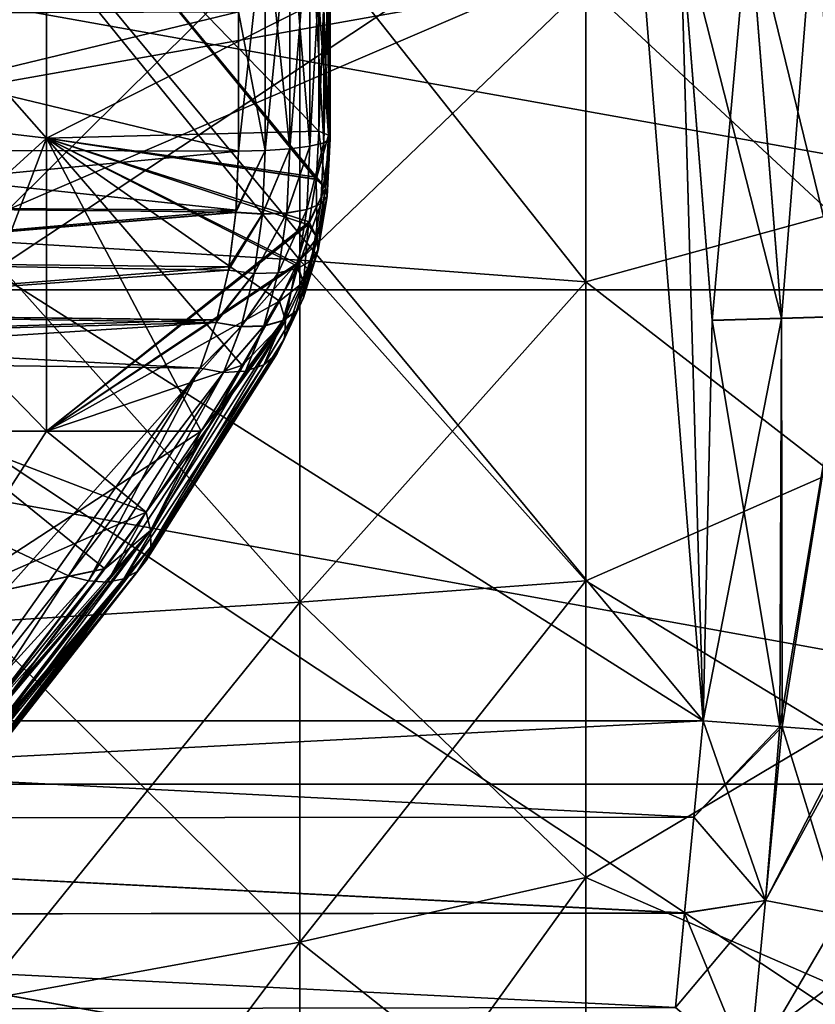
# Model space of a CAD drawing. Header units: metres. Extents: x 59 to 135, y -85 to 87.
# Tile 134 of 210: x 112.16 to 116.55, y -3.17 to 2.27. Entities that reach past the tile are written whole.
import ezdxf

# ---------------------------------------------------------------- set-up
doc = ezdxf.new("R2010")
doc.units = ezdxf.units.M
doc.layers.add('solid_21_404_502_XXX', color=7, linetype='CONTINUOUS')

msp = doc.modelspace()

# ---------------------------------------------------------------- linework, layer by layer
at = {"layer": 'solid_21_404_502_XXX'}
for points in [[(115.932388, -1.6, 6.881767), (105.518089, 5, 6.518092), (105.518089, -1.6, 6.518092)], [(110.460632, 5, 6.69069), (105.518089, 5, 6.518092), (115.932388, -1.6, 6.881767)], [(115.403168, 5, -6.863286), (105.518089, -1.6, -6.518092), (110.460632, 5, -6.69069)], [(115.806053, 2.822226, -6.877356), (105.518089, -1.6, -6.518092), (115.403168, 5, -6.863286)], [(115.403168, 5, 6.863286), (110.460632, 5, 6.69069), (115.932388, -1.6, 6.881767)], [(115.805763, 2.824422, 6.877346), (115.403168, 5, 6.863286), (115.932388, -1.6, 6.881767)], [(117.202621, 4.33, 4.479197), (117.202621, -3.569052, 4.479197), (105.297379, -3.569052, 4.583092)], [(117.202621, 4.33, 4.479197), (105.297379, -3.569052, 4.583092), (105.297379, 4.33, 4.583092)], [(117.202621, -3.569052, -4.479197), (117.202621, 4.33, -4.479197), (105.297379, 4.33, -4.583092)], [(105.297379, -3.569052, -4.583092), (117.202621, -3.569052, -4.479197), (105.297379, 4.33, -4.583092)], [(110.528244, 3.63503, 15.337398), (112.304695, 1.618453, 13.533823), (112.304695, 3.214006, 13.245902)], [(110.528244, 1.829888, 15.655693), (112.304695, 1.618453, 13.533823), (110.528244, 3.63503, 15.337398)], [(112.304695, 1.618444, -13.533824), (110.528244, 1.829888, -15.655693), (110.528244, 3.63503, -15.337398)], [(112.304695, 3.213988, -13.245907), (112.304695, 1.618444, -13.533824), (110.528244, 3.63503, -15.337398)], [(105.599998, 0.781387, 22.986723), (114.429604, 3.501927, 22.731838), (105.599998, 3.501927, 22.731838)], [(105.599998, 0.781387, 22.986723), (116.406403, 3.501927, 22.731838), (114.429604, 3.501927, 22.731838)], [(105.599998, 0.781387, 22.986723), (120.920715, 3.501927, 22.731838), (116.406403, 3.501927, 22.731838)], [(105.599998, 0.781387, 22.986723), (120.807877, 0.78207, 22.9867), (120.920715, 3.501927, 22.731838)], [(105.599998, 3.501927, -22.731838), (114.429604, 3.501927, -22.731838), (120.807846, 0.781368, -22.986723)], [(105.599998, 0.781387, -22.986723), (105.599998, 3.501927, -22.731838), (120.807846, 0.781368, -22.986723)], [(114.429604, 3.501927, -22.731838), (116.406403, 3.501927, -22.731838), (120.807846, 0.781368, -22.986723)], [(116.406403, 3.501927, -22.731838), (120.920715, 3.501927, -22.731838), (120.807846, 0.781368, -22.986723)], [(113.810066, 2.378445, 11.049121), (112.304695, 3.214006, 13.245902), (112.304695, 1.618453, 13.533823)], [(113.79554, 1.391702, -11.242114), (112.304695, 1.618444, -13.533824), (112.304695, 3.213988, -13.245907)], [(113.796852, 1.403766, -11.238278), (113.79554, 1.391702, -11.242114), (112.304695, 3.213988, -13.245907)], [(113.810066, 1.657292, -11.180047), (113.796852, 1.403766, -11.238278), (112.304695, 3.213988, -13.245907)], [(113.810066, 2.378445, -11.049121), (113.810066, 1.657292, -11.180047), (112.304695, 3.213988, -13.245907)], [(111.920319, 3.148198, 17.854319), (113.704964, 2.82178, 16.003113), (113.704964, 0.944853, 16.222494)], [(111.920319, 1.054151, 18.099077), (111.920319, 3.148198, 17.854319), (113.704964, 0.944853, 16.222494)], [(111.920319, 3.148198, -17.854319), (111.920319, 1.054151, -18.099077), (113.704964, 2.82178, -16.003113)], [(113.863258, 1.636793, -11.041759), (113.810066, 2.378445, -11.049121), (113.810066, 3.089595, -10.871728)], [(113.863258, 3.05138, -10.737254), (113.863258, 1.636793, -11.041759), (113.810066, 3.089595, -10.871728)], [(113.863258, 3.051379, 10.737254), (113.810066, 2.378445, 11.049121), (113.810066, 1.657292, 11.180047)], [(113.863258, 3.051379, 10.737254), (113.810066, 1.657292, 11.180047), (113.863258, 1.636793, 11.041759)], [(113.863258, 3.05138, -10.737254), (113.872704, 1.614882, -10.893949), (113.863258, 1.636793, -11.041759)], [(113.872704, 3.010532, -10.59352), (113.872704, 1.614882, -10.893949), (113.863258, 3.05138, -10.737254)], [(113.872704, 3.010531, 10.59352), (113.863258, 3.051379, 10.737254), (113.863258, 1.636793, 11.041759)], [(113.872704, 3.010532, -10.59352), (113.837486, 1.593544, -10.749999), (113.872704, 1.614882, -10.893949)], [(113.837486, 2.970752, -10.45354), (113.837486, 1.593544, -10.749999), (113.872704, 3.010532, -10.59352)], [(113.837486, 2.970751, 10.45354), (113.872704, 3.010531, 10.59352), (113.872704, 1.614882, 10.893949)], [(113.872704, 3.010531, 10.59352), (113.863258, 1.636793, 11.041759), (113.872704, 1.614882, 10.893949)], [(113.837486, 2.970752, -10.45354), (113.760757, 1.574691, -10.622817), (113.837486, 1.593544, -10.749999)], [(113.760757, 2.935606, -10.329865), (113.760757, 1.574691, -10.622817), (113.837486, 2.970752, -10.45354)], [(113.760757, 2.935604, 10.329865), (113.837486, 2.970751, 10.45354), (113.837486, 1.593543, 10.749999)], [(113.837486, 2.970751, 10.45354), (113.872704, 1.614882, 10.893949), (113.837486, 1.593543, 10.749999)], [(116.879875, 2.968146, 7.241821), (116.547577, 2.923283, 7.050857), (117.066223, 0.645598, 7.248329)], [(116.731178, 0.633548, -7.057268), (116.547874, 2.921009, -7.050868), (116.88018, 2.965837, -7.241832)], [(113.513412, 2.891122, -10.173338), (113.365875, 2.317064, -10.299167), (113.365875, 1.547958, -10.442483)], [(113.513412, 2.891122, -10.173338), (113.365875, 1.547958, -10.442483), (113.513412, 1.550829, -10.46185)], [(113.513412, 2.891122, 10.173338), (113.513412, 1.550829, 10.46185), (113.365875, 2.317064, 10.299167)], [(113.649406, 2.908244, -10.233587), (113.513412, 1.550829, -10.46185), (113.649406, 1.560014, -10.523808)], [(113.513412, 2.891122, -10.173338), (113.513412, 1.550829, -10.46185), (113.649406, 2.908244, -10.233587)], [(113.649406, 2.908243, 10.233587), (113.649406, 1.560014, 10.523808), (113.513412, 2.891122, 10.173338)], [(113.513412, 2.891122, 10.173338), (113.649406, 1.560014, 10.523808), (113.513412, 1.550829, 10.46185)], [(113.760757, 2.935606, -10.329865), (113.649406, 1.560014, -10.523808), (113.760757, 1.574691, -10.622817)], [(113.649406, 2.908244, -10.233587), (113.649406, 1.560014, -10.523808), (113.760757, 2.935606, -10.329865)], [(113.649406, 2.908243, 10.233587), (113.760757, 2.935604, 10.329865), (113.760757, 1.57469, 10.622817)], [(113.649406, 2.908243, 10.233587), (113.760757, 1.57469, 10.622817), (113.649406, 1.560014, 10.523808)], [(113.760757, 2.935604, 10.329865), (113.837486, 1.593543, 10.749999), (113.760757, 1.57469, 10.622817)], [(116.547577, 2.923283, 7.050857), (116.185066, 2.874735, 6.927839), (116.73111, 0.63584, 7.057266)], [(116.365616, 0.623026, -6.934144), (116.185364, 2.872499, -6.92785), (116.547874, 2.921009, -7.050868)], [(116.731178, 0.633548, -7.057268), (116.365616, 0.623026, -6.934144), (116.547874, 2.921009, -7.050868)], [(116.547577, 2.923283, 7.050857), (116.73111, 0.63584, 7.057266), (117.066223, 0.645598, 7.248329)], [(116.185066, 2.874735, 6.927839), (115.805763, 2.824422, 6.877346), (116.365555, 0.625281, 6.934142)], [(116.185364, 2.872499, -6.92785), (115.98317, 0.611976, -6.883541), (115.806053, 2.822226, -6.877356)], [(116.365616, 0.623026, -6.934144), (115.98317, 0.611976, -6.883541), (116.185364, 2.872499, -6.92785)], [(116.185066, 2.874735, 6.927839), (116.365555, 0.625281, 6.934142), (116.73111, 0.63584, 7.057266)], [(115.806053, 2.822226, -6.877356), (115.932388, -1.6, -6.881767), (105.518089, -1.6, -6.518092)], [(111.920319, 1.054151, -18.099077), (113.704964, 0.944853, -16.222494), (113.704964, 2.82178, -16.003113)], [(113.704964, 2.82178, 16.003113), (115.285385, 2.46503, 13.97988), (115.285385, 0.825397, 14.171526)], [(113.704964, 0.944853, 16.222494), (113.704964, 2.82178, 16.003113), (115.285385, 0.825397, 14.171526)], [(113.704964, 2.82178, -16.003113), (113.704964, 0.944853, -16.222494), (115.285385, 2.46503, -13.97988)], [(115.983101, 0.61419, 6.883538), (115.805763, 2.824422, 6.877346), (115.932388, -1.6, 6.881767)], [(116.365555, 0.625281, 6.934142), (115.805763, 2.824422, 6.877346), (115.983101, 0.61419, 6.883538)], [(115.806053, 2.822226, -6.877356), (115.98317, 0.611976, -6.883541), (115.932388, -1.6, -6.881767)], [(115.285385, 2.46503, 13.97988), (116.6446, 2.611016, 11.700717), (116.6446, 1.199195, 11.928374)], [(115.285385, 2.46503, -13.97988), (116.6446, 1.199195, -11.928374), (116.6446, 2.611016, -11.700717)], [(113.704964, 0.944853, -16.222494), (115.285385, 0.825397, -14.171526), (115.285385, 2.46503, -13.97988)], [(115.285385, 0.825397, 14.171526), (115.285385, 2.46503, 13.97988), (116.6446, 1.199195, 11.928374)], [(115.285385, 2.46503, -13.97988), (115.285385, 0.825397, -14.171526), (116.6446, 1.199195, -11.928374)], [(113.810066, 1.657292, 11.180047), (113.810066, 2.378445, 11.049121), (112.304695, 1.618453, 13.533823)], [(113.863258, 1.636793, -11.041759), (113.810066, 1.657292, -11.180047), (113.810066, 2.378445, -11.049121)], [(110.217148, 1.556018, -10.49685), (113.365875, 1.547958, -10.442483), (113.365875, 2.317064, -10.299167)], [(110.217148, 2.305814, -10.358006), (110.217148, 1.556018, -10.49685), (113.365875, 2.317064, -10.299167)], [(113.365875, 2.317064, 10.299167), (113.365875, 1.547958, 10.442483), (110.217148, 2.305813, 10.358006)], [(113.365875, 1.547958, 10.442483), (110.217148, 1.556018, 10.49685), (110.217148, 2.305813, 10.358006)], [(113.513412, 1.550829, 10.46185), (113.365875, 1.547958, 10.442483), (113.365875, 2.317064, 10.299167)], [(110.528244, 0, 15.762272), (112.304695, 1.618453, 13.533823), (110.528244, 1.829888, 15.655693)], [(112.304695, 0, -13.630252), (111.687569, 0, -14.431516), (110.528244, 1.829888, -15.655693)], [(112.304695, 1.618444, -13.533824), (112.304695, 0, -13.630252), (110.528244, 1.829888, -15.655693)], [(113.796783, 1.403081, 11.238481), (113.810066, 1.657292, 11.180047), (112.304695, 1.618453, 13.533823)], [(113.863258, 1.636793, -11.041759), (113.79554, 1.391702, -11.242114), (113.796852, 1.403766, -11.238278)], [(113.863258, 1.636793, -11.041759), (113.847092, 1.343392, -11.110917), (113.79554, 1.391702, -11.242114)], [(113.847168, 1.344038, 11.110702), (113.810066, 1.657292, 11.180047), (113.796783, 1.403081, 11.238481)], [(113.863258, 1.636793, -11.041759), (113.796852, 1.403766, -11.238278), (113.810066, 1.657292, -11.180047)], [(113.863258, 1.636793, 11.041759), (113.810066, 1.657292, 11.180047), (113.847168, 1.344038, 11.110702)], [(113.863258, 1.636793, -11.041759), (113.855446, 1.296939, -10.969646), (113.847092, 1.343392, -11.110917)], [(113.863258, 1.636793, 11.041759), (113.847168, 1.344038, 11.110702), (113.85553, 1.297638, 10.969409)], [(113.863258, 1.636793, -11.041759), (113.872704, 1.614882, -10.893949), (113.855446, 1.296939, -10.969646)], [(113.872704, 1.614882, 10.893949), (113.863258, 1.636793, 11.041759), (113.85553, 1.297638, 10.969409)], [(111.687569, 0, 14.431516), (112.304695, 1.618453, 13.533823), (110.528244, 0, 15.762272)], [(111.687569, 0, 14.431516), (112.304695, 0, 13.630252), (112.304695, 1.618453, 13.533823)], [(113.756264, 1.156545, 11.33822), (112.304695, 1.618453, 13.533823), (112.304695, 0, 13.630252)], [(113.795609, 1.392257, 11.241923), (113.796783, 1.403081, 11.238481), (112.304695, 1.618453, 13.533823)], [(113.756264, 1.156545, 11.33822), (113.795609, 1.392257, 11.241923), (112.304695, 1.618453, 13.533823)], [(113.158844, 0, -12.385721), (112.304695, 0, -13.630252), (112.304695, 1.618444, -13.533824)], [(113.386932, 0.36425, -12.015835), (113.158844, 0, -12.385721), (112.304695, 1.618444, -13.533824)], [(113.592903, 0.718375, -11.656631), (113.386932, 0.36425, -12.015835), (112.304695, 1.618444, -13.533824)], [(113.684097, 0.915038, -11.486245), (113.592903, 0.718375, -11.656631), (112.304695, 1.618444, -13.533824)], [(113.688484, 0.926739, -11.477696), (113.684097, 0.915038, -11.486245), (112.304695, 1.618444, -13.533824)], [(113.752785, 1.141458, -11.345868), (113.688484, 0.926739, -11.477696), (112.304695, 1.618444, -13.533824)], [(113.756424, 1.157256, -11.337863), (113.752785, 1.141458, -11.345868), (112.304695, 1.618444, -13.533824)], [(113.79554, 1.391702, -11.242114), (113.756424, 1.157256, -11.337863), (112.304695, 1.618444, -13.533824)], [(113.837486, 1.593544, -10.749999), (113.743523, 1.22475, -10.706902), (113.819878, 1.256186, -10.830869)], [(113.837486, 1.593544, -10.749999), (113.760757, 1.574691, -10.622817), (113.743523, 1.22475, -10.706902)], [(113.837486, 1.593543, 10.749999), (113.819954, 1.256927, 10.830615), (113.743607, 1.225519, 10.706636)], [(113.760757, 1.57469, 10.622817), (113.837486, 1.593543, 10.749999), (113.743607, 1.225519, 10.706636)], [(113.872704, 1.614882, -10.893949), (113.819878, 1.256186, -10.830869), (113.855446, 1.296939, -10.969646)], [(113.872704, 1.614882, -10.893949), (113.837486, 1.593544, -10.749999), (113.819878, 1.256186, -10.830869)], [(113.872704, 1.614882, 10.893949), (113.85553, 1.297638, 10.969409), (113.819954, 1.256927, 10.830615)], [(113.837486, 1.593543, 10.749999), (113.872704, 1.614882, 10.893949), (113.819954, 1.256927, 10.830615)], [(110.199242, 1.243319, 10.568425), (110.217148, 1.556018, 10.49685), (113.352692, 1.221087, 10.5177)], [(110.199257, 1.243487, -10.568373), (113.365875, 1.547958, -10.442483), (110.217148, 1.556018, -10.49685)], [(110.199257, 1.243487, -10.568373), (113.352699, 1.221263, -10.517645), (113.365875, 1.547958, -10.442483)], [(113.352692, 1.221087, 10.5177), (110.217148, 1.556018, 10.49685), (113.365875, 1.547958, 10.442483)], [(113.513412, 1.550829, -10.46185), (113.365875, 1.547958, -10.442483), (113.351662, 1.208909, -10.521577)], [(113.513412, 1.550829, -10.46185), (113.351662, 1.208909, -10.521577), (113.498619, 1.199913, -10.545108)], [(113.351662, 1.208909, -10.521577), (113.365875, 1.547958, -10.442483), (113.352699, 1.221263, -10.517645)], [(113.513412, 1.550829, 10.46185), (113.35173, 1.209637, 10.521343), (113.352692, 1.221087, 10.5177)], [(113.513412, 1.550829, 10.46185), (113.498688, 1.200687, 10.544847), (113.35173, 1.209637, 10.521343)], [(113.513412, 1.550829, 10.46185), (113.352692, 1.221087, 10.5177), (113.365875, 1.547958, 10.442483)], [(113.649406, 1.560014, -10.523808), (113.498619, 1.199913, -10.545108), (113.633179, 1.205421, -10.608745)], [(113.649406, 1.560014, -10.523808), (113.513412, 1.550829, -10.46185), (113.498619, 1.199913, -10.545108)], [(113.649406, 1.560014, 10.523808), (113.633247, 1.206201, 10.608478), (113.498688, 1.200687, 10.544847)], [(113.513412, 1.550829, 10.46185), (113.649406, 1.560014, 10.523808), (113.498688, 1.200687, 10.544847)], [(113.760757, 1.574691, -10.622817), (113.633179, 1.205421, -10.608745), (113.743523, 1.22475, -10.706902)], [(113.760757, 1.574691, -10.622817), (113.649406, 1.560014, -10.523808), (113.633179, 1.205421, -10.608745)], [(113.760757, 1.57469, 10.622817), (113.743607, 1.225519, 10.706636), (113.633247, 1.206201, 10.608478)], [(113.649406, 1.560014, 10.523808), (113.760757, 1.57469, 10.622817), (113.633247, 1.206201, 10.608478)], [(113.799828, 1.069523, 11.226383), (113.795609, 1.392257, 11.241923), (113.756264, 1.156545, 11.33822)], [(113.847092, 1.343392, -11.110917), (113.756424, 1.157256, -11.337863), (113.79554, 1.391702, -11.242114)], [(113.847168, 1.344038, 11.110702), (113.796783, 1.403081, 11.238481), (113.795609, 1.392257, 11.241923)], [(113.847168, 1.344038, 11.110702), (113.795609, 1.392257, 11.241923), (113.799828, 1.069523, 11.226383)], [(113.847092, 1.343392, -11.110917), (113.752785, 1.141458, -11.345868), (113.756424, 1.157256, -11.337863)], [(113.799675, 1.068897, -11.226715), (113.752785, 1.141458, -11.345868), (113.847092, 1.343392, -11.110917)], [(113.804932, 1.000666, -11.096432), (113.799675, 1.068897, -11.226715), (113.847092, 1.343392, -11.110917)], [(113.847168, 1.344038, 11.110702), (113.799828, 1.069523, 11.226383), (113.805092, 1.001339, 11.096068)], [(113.804932, 1.000666, -11.096432), (113.847092, 1.343392, -11.110917), (113.855446, 1.296939, -10.969646)], [(113.85553, 1.297638, 10.969409), (113.847168, 1.344038, 11.110702), (113.805092, 1.001339, 11.096068)], [(113.692223, 0.899333, -10.847878), (113.819878, 1.256186, -10.830869), (113.743523, 1.22475, -10.706902)], [(113.692223, 0.899333, -10.847878), (113.768044, 0.942464, -10.966398), (113.819878, 1.256186, -10.830869)], [(113.819954, 1.256927, 10.830615), (113.768204, 0.943175, 10.966008), (113.692375, 0.90007, 10.847472)], [(113.743607, 1.225519, 10.706636), (113.819954, 1.256927, 10.830615), (113.692375, 0.90007, 10.847472)], [(113.768044, 0.942464, -10.966398), (113.855446, 1.296939, -10.969646), (113.819878, 1.256186, -10.830869)], [(113.768044, 0.942464, -10.966398), (113.804932, 1.000666, -11.096432), (113.855446, 1.296939, -10.969646)], [(113.85553, 1.297638, 10.969409), (113.805092, 1.001339, 11.096068), (113.768204, 0.943175, 10.966008)], [(113.819954, 1.256927, 10.830615), (113.85553, 1.297638, 10.969409), (113.768204, 0.943175, 10.966008)], [(110.144714, 0.940454, 10.690127), (110.199242, 1.243319, 10.568425), (113.35173, 1.209637, 10.521343)], [(110.144714, 0.940454, 10.690127), (113.35173, 1.209637, 10.521343), (113.313049, 0.907837, 10.644564)], [(110.199257, 1.243487, -10.568373), (110.144768, 0.940682, -10.690014), (113.352699, 1.221263, -10.517645)], [(110.144768, 0.940682, -10.690014), (113.351662, 1.208909, -10.521577), (113.352699, 1.221263, -10.517645)], [(110.144768, 0.940682, -10.690014), (113.313103, 0.908105, -10.64443), (113.351662, 1.208909, -10.521577)], [(110.199242, 1.243319, 10.568425), (113.352692, 1.221087, 10.5177), (113.35173, 1.209637, 10.521343)], [(113.30986, 0.889756, -10.653729), (113.351662, 1.208909, -10.521577), (113.313103, 0.908105, -10.64443)], [(113.498619, 1.199913, -10.545108), (113.351662, 1.208909, -10.521577), (113.30986, 0.889756, -10.653729)], [(113.452827, 0.871599, -10.684562), (113.498619, 1.199913, -10.545108), (113.30986, 0.889756, -10.653729)], [(113.498688, 1.200687, 10.544847), (113.309982, 0.890468, 10.653365), (113.313049, 0.907837, 10.644564)], [(113.498688, 1.200687, 10.544847), (113.452965, 0.872348, 10.68416), (113.309982, 0.890468, 10.653365)], [(113.498688, 1.200687, 10.544847), (113.313049, 0.907837, 10.644564), (113.35173, 1.209637, 10.521343)], [(113.452827, 0.871599, -10.684562), (113.633179, 1.205421, -10.608745), (113.498619, 1.199913, -10.545108)], [(113.452827, 0.871599, -10.684562), (113.584023, 0.875009, -10.75114), (113.633179, 1.205421, -10.608745)], [(113.633247, 1.206201, 10.608478), (113.584167, 0.875759, 10.750729), (113.452965, 0.872348, 10.68416)], [(113.498688, 1.200687, 10.544847), (113.633247, 1.206201, 10.608478), (113.452965, 0.872348, 10.68416)], [(113.584023, 0.875009, -10.75114), (113.743523, 1.22475, -10.706902), (113.633179, 1.205421, -10.608745)], [(113.584023, 0.875009, -10.75114), (113.692223, 0.899333, -10.847878), (113.743523, 1.22475, -10.706902)], [(113.743607, 1.225519, 10.706636), (113.692375, 0.90007, 10.847472), (113.584167, 0.875759, 10.750729)], [(113.633247, 1.206201, 10.608478), (113.743607, 1.225519, 10.706636), (113.584167, 0.875759, 10.750729)], [(115.285385, 0.825397, 14.171526), (116.6446, 1.199195, 11.928374), (116.6446, -0.229689, 11.986301)], [(115.285385, 0.825397, -14.171526), (116.6446, -0.229689, -11.986301), (116.6446, 1.199195, -11.928374)], [(113.752922, 1.142023, 11.345579), (113.756264, 1.156545, 11.33822), (112.304695, 0, 13.630252)], [(113.799828, 1.069523, 11.226383), (113.756264, 1.156545, 11.33822), (113.752922, 1.142023, 11.345579)], [(113.688225, 0.926071, 11.478196), (113.752922, 1.142023, 11.345579), (112.304695, 0, 13.630252)], [(113.724304, 0.823513, 11.382111), (113.752922, 1.142023, 11.345579), (113.688225, 0.926071, 11.478196)], [(113.799675, 1.068897, -11.226715), (113.688484, 0.926739, -11.477696), (113.752785, 1.141458, -11.345868)], [(113.799828, 1.069523, 11.226383), (113.752922, 1.142023, 11.345579), (113.724304, 0.823513, 11.382111)], [(111.920319, 1.054151, 18.099077), (113.704964, 0.944853, 16.222494), (113.704964, -0.944853, 16.222494)], [(111.920319, -1.054151, 18.099077), (111.920319, 1.054151, 18.099077), (113.704964, -0.944853, 16.222494)], [(111.920319, 1.054151, -18.099077), (111.920319, -1.054151, -18.099077), (113.704964, 0.944853, -16.222494)], [(113.799675, 1.068897, -11.226715), (113.684097, 0.915038, -11.486245), (113.688484, 0.926739, -11.477696)], [(113.724106, 0.822997, -11.382503), (113.684097, 0.915038, -11.486245), (113.799675, 1.068897, -11.226715)], [(113.724785, 0.73713, -11.266446), (113.724106, 0.822997, -11.382503), (113.799675, 1.068897, -11.226715)], [(113.799828, 1.069523, 11.226383), (113.724304, 0.823513, 11.382111), (113.724991, 0.73768, 11.266019)], [(113.724785, 0.73713, -11.266446), (113.799675, 1.068897, -11.226715), (113.804932, 1.000666, -11.096432)], [(113.805092, 1.001339, 11.096068), (113.799828, 1.069523, 11.226383), (113.724991, 0.73768, 11.266019)], [(113.685982, 0.664423, -11.14791), (113.804932, 1.000666, -11.096432), (113.768044, 0.942464, -10.966398)], [(113.685982, 0.664423, -11.14791), (113.724785, 0.73713, -11.266446), (113.804932, 1.000666, -11.096432)], [(113.805092, 1.001339, 11.096068), (113.724991, 0.73768, 11.266019), (113.686195, 0.665002, 11.147454)], [(113.768204, 0.943175, 10.966008), (113.805092, 1.001339, 11.096068), (113.686195, 0.665002, 11.147454)], [(110.05146, 0.653164, 10.863418), (110.144714, 0.940454, 10.690127), (113.309982, 0.890468, 10.653365)], [(110.144768, 0.940682, -10.690014), (110.051544, 0.653371, -10.863268), (113.313103, 0.908105, -10.64443)], [(110.144714, 0.940454, 10.690127), (113.313049, 0.907837, 10.644564), (113.309982, 0.890468, 10.653365)], [(111.920319, -1.054151, -18.099077), (113.704964, -0.944853, -16.222494), (113.704964, 0.944853, -16.222494)], [(113.68425, 0.915473, 11.485938), (113.688225, 0.926071, 11.478196), (112.304695, 0, 13.630252)], [(113.610939, 0.610938, -11.036776), (113.768044, 0.942464, -10.966398), (113.692223, 0.899333, -10.847878)], [(113.610939, 0.610938, -11.036776), (113.685982, 0.664423, -11.14791), (113.768044, 0.942464, -10.966398)], [(113.768204, 0.943175, 10.966008), (113.686195, 0.665002, 11.147454), (113.611153, 0.611538, 11.036301)], [(113.692375, 0.90007, 10.847472), (113.768204, 0.943175, 10.966008), (113.611153, 0.611538, 11.036301)], [(113.724304, 0.823513, 11.382111), (113.688225, 0.926071, 11.478196), (113.68425, 0.915473, 11.485938)], [(113.704964, 0.944853, 16.222494), (115.285385, 0.825397, 14.171526), (115.285385, -0.825397, 14.171526)], [(113.704964, -0.944853, 16.222494), (113.704964, 0.944853, 16.222494), (115.285385, -0.825397, 14.171526)], [(113.704964, 0.944853, -16.222494), (113.704964, -0.944853, -16.222494), (115.285385, 0.825397, -14.171526)], [(110.05146, 0.653164, 10.863418), (113.309982, 0.890468, 10.653365), (113.246666, 0.614651, 10.822387)], [(110.051544, 0.653371, -10.863268), (113.30986, 0.889756, -10.653729), (113.313103, 0.908105, -10.64443)], [(110.051544, 0.653371, -10.863268), (113.246712, 0.614823, -10.822263), (113.30986, 0.889756, -10.653729)], [(113.68425, 0.915473, 11.485938), (112.304695, 0, 13.630252), (113.592903, 0.718375, 11.656631)], [(113.242638, 0.600641, -10.832603), (113.30986, 0.889756, -10.653729), (113.246712, 0.614823, -10.822263)], [(113.452827, 0.871599, -10.684562), (113.30986, 0.889756, -10.653729), (113.242638, 0.600641, -10.832603)], [(113.379662, 0.577493, -10.872387), (113.452827, 0.871599, -10.684562), (113.242638, 0.600641, -10.832603)], [(113.452965, 0.872348, 10.68416), (113.242805, 0.601237, 10.832166), (113.246666, 0.614651, 10.822387)], [(113.452965, 0.872348, 10.68416), (113.379845, 0.57811, 10.871913), (113.242805, 0.601237, 10.832166)], [(113.452965, 0.872348, 10.68416), (113.246666, 0.614651, 10.822387), (113.309982, 0.890468, 10.653365)], [(113.379662, 0.577493, -10.872387), (113.584023, 0.875009, -10.75114), (113.452827, 0.871599, -10.684562)], [(113.379662, 0.577493, -10.872387), (113.505913, 0.581133, -10.942309), (113.584023, 0.875009, -10.75114)], [(113.584167, 0.875759, 10.750729), (113.506119, 0.581746, 10.941829), (113.379845, 0.57811, 10.871913)], [(113.452965, 0.872348, 10.68416), (113.584167, 0.875759, 10.750729), (113.379845, 0.57811, 10.871913)], [(113.505913, 0.581133, -10.942309), (113.692223, 0.899333, -10.847878), (113.584023, 0.875009, -10.75114)], [(113.505913, 0.581133, -10.942309), (113.610939, 0.610938, -11.036776), (113.692223, 0.899333, -10.847878)], [(113.692375, 0.90007, 10.847472), (113.611153, 0.611538, 11.036301), (113.506119, 0.581746, 10.941829)], [(113.584167, 0.875759, 10.750729), (113.692375, 0.90007, 10.847472), (113.506119, 0.581746, 10.941829)], [(113.624878, 0.612355, 11.56972), (113.68425, 0.915473, 11.485938), (113.592903, 0.718375, 11.656631)], [(113.724106, 0.822997, -11.382503), (113.592903, 0.718375, -11.656631), (113.684097, 0.915038, -11.486245)], [(113.624878, 0.612355, 11.56972), (113.724304, 0.823513, 11.382111), (113.68425, 0.915473, 11.485938)], [(113.724106, 0.822997, -11.382503), (113.624878, 0.612354, -11.56972), (113.592903, 0.718375, -11.656631)], [(113.620171, 0.5135, 11.469612), (113.724991, 0.73768, 11.266019), (113.724304, 0.823513, 11.382111)], [(113.624878, 0.612355, 11.56972), (113.620171, 0.5135, 11.469612), (113.724304, 0.823513, 11.382111)], [(113.724106, 0.822997, -11.382503), (113.620171, 0.513499, -11.469613), (113.624878, 0.612354, -11.56972)], [(113.724785, 0.73713, -11.266446), (113.620171, 0.513499, -11.469613), (113.724106, 0.822997, -11.382503)], [(113.704964, -0.944853, -16.222494), (115.285385, -0.825397, -14.171526), (115.285385, 0.825397, -14.171526)], [(115.285385, -0.825397, 14.171526), (115.285385, 0.825397, 14.171526), (116.6446, -0.229689, 11.986301)], [(115.285385, 0.825397, -14.171526), (115.285385, -0.825397, -14.171526), (116.6446, -0.229689, -11.986301)], [(105.599998, 0.781387, 22.986723), (120.712593, -1.948578, 22.917309), (120.807877, 0.78207, 22.9867)], [(105.599998, 0.781387, 22.986723), (105.599998, -1.950181, 22.917173), (120.712593, -1.948578, 22.917309)], [(105.599998, 0.781387, -22.986723), (120.807846, 0.781368, -22.986723), (120.71257, -1.94932, -22.917246)], [(105.599998, -1.950181, -22.917173), (105.599998, 0.781387, -22.986723), (120.71257, -1.94932, -22.917246)], [(112.304695, 0, 13.630252), (113.38707, 0.364473, 12.015609), (113.592903, 0.718375, 11.656631)], [(112.879326, -0.548873, 12.774072), (113.592903, 0.718375, 11.656631), (113.38707, 0.364473, 12.015609)], [(112.879326, -0.548873, 12.774072), (113.624878, 0.612355, 11.56972), (113.592903, 0.718375, 11.656631)], [(113.624878, 0.612354, -11.56972), (113.386932, 0.36425, -12.015835), (113.592903, 0.718375, -11.656631)], [(113.579163, 0.429647, 11.364244), (113.686195, 0.665002, 11.147454), (113.724991, 0.73768, 11.266019)], [(113.620171, 0.5135, 11.469612), (113.579163, 0.429647, 11.364244), (113.724991, 0.73768, 11.266019)], [(113.724785, 0.73713, -11.266446), (113.579163, 0.429645, -11.364244), (113.620171, 0.513499, -11.469613)], [(113.685982, 0.664423, -11.14791), (113.579163, 0.429645, -11.364244), (113.724785, 0.73713, -11.266446)], [(109.989456, 0.517618, 10.969934), (110.05146, 0.653164, 10.863418), (113.242805, 0.601237, 10.832166)], [(110.051544, 0.653371, -10.863268), (109.989517, 0.517747, -10.969823), (113.246712, 0.614823, -10.822263)], [(110.05146, 0.653164, 10.863418), (113.246666, 0.614651, 10.822387), (113.242805, 0.601237, 10.832166)], [(113.505096, 0.367441, 11.261964), (113.611153, 0.611538, 11.036301), (113.686195, 0.665002, 11.147454)], [(113.579163, 0.429647, 11.364244), (113.505096, 0.367441, 11.261964), (113.686195, 0.665002, 11.147454)], [(113.685982, 0.664423, -11.14791), (113.505096, 0.367439, -11.261965), (113.579163, 0.429645, -11.364244)], [(113.610939, 0.610938, -11.036776), (113.505096, 0.367439, -11.261965), (113.685982, 0.664423, -11.14791)], [(113.242638, 0.600641, -10.832603), (109.917015, 0.389205, -11.089672), (113.153435, 0.349259, -11.049726)], [(109.989517, 0.517747, -10.969823), (109.917015, 0.389205, -11.089672), (113.242638, 0.600641, -10.832603)], [(109.989456, 0.517618, 10.969934), (113.242805, 0.601237, 10.832166), (113.153435, 0.349259, 11.049726)], [(109.989517, 0.517747, -10.969823), (113.242638, 0.600641, -10.832603), (113.246712, 0.614823, -10.822263)], [(113.624878, 0.612354, -11.56972), (112.856026, -0.44637, -12.839489), (113.158844, 0, -12.385721)], [(113.624878, 0.612354, -11.56972), (112.879326, -0.548873, -12.774072), (112.856026, -0.44637, -12.839489)], [(112.881126, -0.637405, 12.688315), (113.624878, 0.612355, 11.56972), (112.879326, -0.548873, 12.774072)], [(113.624878, 0.612354, -11.56972), (112.881126, -0.637406, -12.688316), (112.879326, -0.548873, -12.774072)], [(112.881126, -0.637405, 12.688315), (113.620171, 0.5135, 11.469612), (113.624878, 0.612355, 11.56972)], [(113.624878, 0.612354, -11.56972), (113.620171, 0.513499, -11.469613), (112.881126, -0.637406, -12.688316)], [(113.379845, 0.57811, 10.871913), (113.153435, 0.349259, 11.049726), (113.242805, 0.601237, 10.832166)], [(113.379662, 0.577493, -10.872387), (113.242638, 0.600641, -10.832603), (113.153435, 0.349259, -11.049726)], [(113.624878, 0.612354, -11.56972), (113.158844, 0, -12.385721), (113.386932, 0.36425, -12.015835)], [(113.403854, 0.331813, 11.170881), (113.506119, 0.581746, 10.941829), (113.611153, 0.611538, 11.036301)], [(113.505096, 0.367441, 11.261964), (113.403854, 0.331813, 11.170881), (113.611153, 0.611538, 11.036301)], [(113.610939, 0.610938, -11.036776), (113.403854, 0.331812, -11.170882), (113.505096, 0.367439, -11.261965)], [(113.505913, 0.581133, -10.942309), (113.403854, 0.331812, -11.170882), (113.610939, 0.610938, -11.036776)], [(116.365616, 0.623026, -6.934144), (115.932388, -1.6, -6.881767), (115.98317, 0.611976, -6.883541)], [(116.365616, 0.623026, -6.934144), (116.355476, -1.631693, -6.942494), (115.932388, -1.6, -6.881767)], [(116.355476, -1.631693, 6.942494), (115.983101, 0.61419, 6.883538), (115.932388, -1.6, 6.881767)], [(116.365555, 0.625281, 6.934142), (115.983101, 0.61419, 6.883538), (116.355476, -1.631693, 6.942494)], [(116.731178, 0.633548, -7.057268), (116.368652, -1.632684, -6.945909), (116.355476, -1.631693, -6.942494)], [(116.731178, 0.633548, -7.057268), (116.355476, -1.631693, -6.942494), (116.365616, 0.623026, -6.934144)], [(116.365555, 0.625281, 6.934142), (116.355476, -1.631693, 6.942494), (116.368652, -1.632684, 6.945909)], [(116.73111, 0.63584, 7.057266), (116.365555, 0.625281, 6.934142), (116.368652, -1.632684, 6.945909)], [(116.73111, 0.63584, 7.057266), (116.368652, -1.632684, 6.945909), (116.755928, -1.661931, 7.092224)], [(116.731178, 0.633548, -7.057268), (116.755928, -1.661931, -7.092224), (116.368652, -1.632684, -6.945909)], [(113.283447, 0.325588, 11.098215), (113.153435, 0.349259, 11.049726), (113.379845, 0.57811, 10.871913)], [(113.379662, 0.577493, -10.872387), (113.153435, 0.349259, -11.049726), (113.283447, 0.325588, -11.098216)], [(113.283447, 0.325588, 11.098215), (113.379845, 0.57811, 10.871913), (113.506119, 0.581746, 10.941829)], [(113.403854, 0.331813, 11.170881), (113.283447, 0.325588, 11.098215), (113.506119, 0.581746, 10.941829)], [(113.505913, 0.581133, -10.942309), (113.283447, 0.325588, -11.098216), (113.403854, 0.331812, -11.170882)], [(113.379662, 0.577493, -10.872387), (113.283447, 0.325588, -11.098216), (113.505913, 0.581133, -10.942309)], [(109.917015, 0.389205, 11.089672), (109.989456, 0.517618, 10.969934), (113.153435, 0.349259, 11.049726)], [(112.855873, -0.714189, 12.595248), (113.579163, 0.429647, 11.364244), (113.620171, 0.5135, 11.469612)], [(112.855873, -0.714189, 12.595248), (113.620171, 0.5135, 11.469612), (112.881126, -0.637405, 12.688315)], [(113.620171, 0.513499, -11.469613), (112.855873, -0.714189, -12.595249), (112.881126, -0.637406, -12.688316)], [(113.620171, 0.513499, -11.469613), (113.579163, 0.429645, -11.364244), (112.855873, -0.714189, -12.595249)], [(111.562462, -1.894017, 13.332275), (109.917015, 0.389205, 11.089672), (113.153435, 0.349259, 11.049726)], [(112.427231, -0.797597, -12.214508), (109.917015, 0.389205, -11.089672), (111.562462, -1.894017, -13.332275)], [(112.427231, -0.797597, -12.214508), (113.153435, 0.349259, -11.049726), (109.917015, 0.389205, -11.089672)], [(112.805092, -0.774556, 12.500525), (113.505096, 0.367441, 11.261964), (113.579163, 0.429647, 11.364244)], [(112.805092, -0.774556, 12.500525), (113.579163, 0.429647, 11.364244), (112.855873, -0.714189, 12.595248)], [(113.579163, 0.429645, -11.364244), (112.805092, -0.774557, -12.500525), (112.855873, -0.714189, -12.595249)], [(113.579163, 0.429645, -11.364244), (113.505096, 0.367439, -11.261965), (112.805092, -0.774557, -12.500525)], [(112.427231, -0.797596, 12.214508), (111.562462, -1.894017, 13.332275), (113.153435, 0.349259, 11.049726)], [(112.304695, 0, 13.630252), (113.158844, 0, 12.385721), (113.38707, 0.364473, 12.015609)], [(113.283447, 0.325588, 11.098215), (112.427231, -0.797596, 12.214508), (113.153435, 0.349259, 11.049726)], [(112.537033, -0.826723, -12.262417), (113.153435, 0.349259, -11.049726), (112.427231, -0.797597, -12.214508)], [(113.283447, 0.325588, -11.098216), (113.153435, 0.349259, -11.049726), (112.537033, -0.826723, -12.262417)], [(113.403854, 0.331812, -11.170882), (112.640671, -0.832587, -12.328894), (112.731873, -0.814839, -12.409904)], [(113.403854, 0.331812, -11.170882), (113.283447, 0.325588, -11.098216), (112.640671, -0.832587, -12.328894)], [(112.640678, -0.832587, 12.328894), (113.283447, 0.325588, 11.098215), (113.403854, 0.331813, 11.170881)], [(112.640678, -0.832587, 12.328894), (113.403854, 0.331813, 11.170881), (112.731873, -0.814838, 12.409904)], [(112.731873, -0.814838, 12.409904), (113.403854, 0.331813, 11.170881), (113.505096, 0.367441, 11.261964)], [(112.731873, -0.814838, 12.409904), (113.505096, 0.367441, 11.261964), (112.805092, -0.774556, 12.500525)], [(113.505096, 0.367439, -11.261965), (112.731873, -0.814839, -12.409904), (112.805092, -0.774557, -12.500525)], [(113.505096, 0.367439, -11.261965), (113.403854, 0.331812, -11.170882), (112.731873, -0.814839, -12.409904)], [(112.879326, -0.548873, 12.774072), (113.38707, 0.364473, 12.015609), (113.158844, 0, 12.385721)], [(112.537033, -0.826723, 12.262416), (112.427231, -0.797596, 12.214508), (113.283447, 0.325588, 11.098215)], [(113.283447, 0.325588, -11.098216), (112.537033, -0.826723, -12.262417), (112.640671, -0.832587, -12.328894)], [(112.537033, -0.826723, 12.262416), (113.283447, 0.325588, 11.098215), (112.640678, -0.832587, 12.328894)], [(111.687569, -0.958769, 14.399632), (113.158844, 0, 12.385721), (112.304695, 0, 13.630252)], [(112.856323, -0.445958, 12.839059), (113.158844, 0, 12.385721), (111.687569, -0.958769, 14.399632)], [(111.687569, -0.958769, 14.399632), (112.304695, 0, 13.630252), (111.687569, 0, 14.431516)], [(112.879326, -0.548873, 12.774072), (113.158844, 0, 12.385721), (112.856323, -0.445958, 12.839059)], [(112.856026, -0.44637, -12.839489), (111.687569, 0, -14.431516), (112.304695, 0, -13.630252)], [(112.856026, -0.44637, -12.839489), (112.627907, -0.759098, -13.15778), (111.687569, 0, -14.431516)], [(111.687569, -0.958742, -14.399634), (111.687569, 0, -14.431516), (112.627907, -0.759098, -13.15778)], [(112.856026, -0.44637, -12.839489), (112.304695, 0, -13.630252), (113.158844, 0, -12.385721)], [(115.285385, -0.825397, 14.171526), (116.6446, -0.229689, 11.986301), (116.6446, -1.655305, 11.873674)], [(115.285385, -0.825397, -14.171526), (116.6446, -1.655305, -11.873674), (116.6446, -0.229689, -11.986301)], [(112.629387, -0.757131, 13.155775), (112.856323, -0.445958, 12.839059), (111.687569, -0.958769, 14.399632)], [(111.980499, -1.613974, 13.963392), (112.856323, -0.445958, 12.839059), (112.629387, -0.757131, 13.155775)], [(112.879326, -0.548873, 12.774072), (112.856323, -0.445958, 12.839059), (111.980499, -1.613974, 13.963392)], [(112.879326, -0.548873, -12.774072), (112.627907, -0.759098, -13.15778), (112.856026, -0.44637, -12.839489)], [(112.879326, -0.548873, -12.774072), (111.966576, -1.574751, -13.989903), (112.627907, -0.759098, -13.15778)], [(112.879326, -0.548873, -12.774072), (111.980499, -1.613974, -13.963392), (111.966576, -1.574751, -13.989903)], [(112.879326, -0.548873, 12.774072), (111.980499, -1.613974, 13.963392), (111.995705, -1.684779, 13.90707)], [(112.879326, -0.548873, -12.774072), (111.995705, -1.684779, -13.90707), (111.980499, -1.613974, -13.963392)], [(112.879326, -0.548873, 12.774072), (111.995705, -1.684779, 13.90707), (111.997849, -1.731976, 13.862699)], [(112.879326, -0.548873, -12.774072), (112.881126, -0.637406, -12.688316), (111.995705, -1.684779, -13.90707)], [(112.881126, -0.637405, 12.688315), (112.879326, -0.548873, 12.774072), (111.997849, -1.731976, 13.862699)], [(112.881126, -0.637405, 12.688315), (111.991188, -1.783372, 13.806696), (111.973625, -1.831318, 13.744762)], [(112.855873, -0.714189, 12.595248), (112.881126, -0.637405, 12.688315), (111.973625, -1.831318, 13.744762)], [(112.881126, -0.637405, 12.688315), (111.997849, -1.731976, 13.862699), (111.991188, -1.783372, 13.806696)], [(112.881126, -0.637406, -12.688316), (111.991188, -1.783372, -13.806696), (111.997849, -1.731976, -13.862699)], [(112.881126, -0.637406, -12.688316), (112.855873, -0.714189, -12.595249), (111.991188, -1.783372, -13.806696)], [(112.881126, -0.637406, -12.688316), (111.997849, -1.731976, -13.862699), (111.995705, -1.684779, -13.90707)], [(112.629387, -0.757131, 13.155775), (111.687569, -0.958769, 14.399632), (111.966576, -1.574751, 13.989903)], [(111.687569, -0.958742, -14.399634), (112.627907, -0.759098, -13.15778), (111.966576, -1.574751, -13.989903)], [(112.855873, -0.714189, 12.595248), (111.973625, -1.831318, 13.744762), (111.953377, -1.862715, 13.696737)], [(112.805092, -0.774556, 12.500525), (112.855873, -0.714189, 12.595248), (111.953377, -1.862715, 13.696737)], [(112.855873, -0.714189, -12.595249), (111.953377, -1.862715, -13.696737), (111.973625, -1.831318, -13.744762)], [(112.855873, -0.714189, -12.595249), (112.805092, -0.774557, -12.500525), (111.953377, -1.862715, -13.696737)], [(111.980499, -1.613974, 13.963392), (112.629387, -0.757131, 13.155775), (111.966576, -1.574751, 13.989903)], [(112.855873, -0.714189, -12.595249), (111.973625, -1.831318, -13.744762), (111.991188, -1.783372, -13.806696)], [(112.537033, -0.826723, 12.262416), (111.562462, -1.894017, 13.332275), (112.427231, -0.797596, 12.214508)], [(111.681747, -1.932817, -13.396158), (112.427231, -0.797597, -12.214508), (111.562462, -1.894017, -13.332275)], [(112.537033, -0.826723, -12.262417), (112.427231, -0.797597, -12.214508), (111.681747, -1.932817, -13.396158)], [(112.731873, -0.814838, 12.409904), (111.81369, -1.93806, 13.503698), (111.792274, -1.940521, 13.482998)], [(112.640678, -0.832587, 12.328894), (112.731873, -0.814838, 12.409904), (111.792274, -1.940521, 13.482998)], [(112.731873, -0.814838, 12.409904), (111.885277, -1.91652, 13.58591), (111.81369, -1.93806, 13.503698)], [(112.731873, -0.814839, -12.409904), (111.81369, -1.93806, -13.503698), (111.885277, -1.91652, -13.58591)], [(112.731873, -0.814839, -12.409904), (112.640671, -0.832587, -12.328894), (111.81369, -1.93806, -13.503698)], [(112.805092, -0.774556, 12.500525), (111.910179, -1.902319, 13.621078), (111.885277, -1.91652, 13.58591)], [(112.731873, -0.814838, 12.409904), (112.805092, -0.774556, 12.500525), (111.885277, -1.91652, 13.58591)], [(112.731873, -0.814839, -12.409904), (111.885277, -1.91652, -13.58591), (111.910179, -1.902319, -13.621078)], [(112.805092, -0.774556, 12.500525), (111.953377, -1.862715, 13.696737), (111.910179, -1.902319, 13.621078)], [(112.805092, -0.774557, -12.500525), (111.910179, -1.902319, -13.621078), (111.953377, -1.862715, -13.696737)], [(112.805092, -0.774557, -12.500525), (112.731873, -0.814839, -12.409904), (111.910179, -1.902319, -13.621078)], [(112.537033, -0.826723, 12.262416), (111.681747, -1.932817, 13.396158), (111.562462, -1.894017, 13.332275)], [(112.537033, -0.826723, 12.262416), (112.640678, -0.832587, 12.328894), (111.681747, -1.932817, 13.396158)], [(112.537033, -0.826723, -12.262417), (111.681747, -1.932817, -13.396158), (111.693573, -1.935056, -13.404063)], [(112.640678, -0.832587, 12.328894), (111.693573, -1.935056, 13.404063), (111.681747, -1.932817, 13.396158)], [(112.640671, -0.832587, -12.328894), (112.537033, -0.826723, -12.262417), (111.693573, -1.935056, -13.404063)], [(112.640678, -0.832587, 12.328894), (111.792274, -1.940521, 13.482998), (111.693573, -1.935056, 13.404063)], [(112.640671, -0.832587, -12.328894), (111.693573, -1.935056, -13.404063), (111.792274, -1.940521, -13.482998)], [(112.640671, -0.832587, -12.328894), (111.792274, -1.940521, -13.482998), (111.81369, -1.93806, -13.503698)], [(113.704964, -0.944853, 16.222494), (115.285385, -0.825397, 14.171526), (115.285385, -2.46503, 13.97988)], [(113.704964, -2.82178, -16.003113), (115.285385, -2.46503, -13.97988), (115.285385, -0.825397, -14.171526)], [(113.704964, -0.944853, -16.222494), (113.704964, -2.82178, -16.003113), (115.285385, -0.825397, -14.171526)], [(115.285385, -2.46503, 13.97988), (115.285385, -0.825397, 14.171526), (116.6446, -1.655305, 11.873674)], [(115.285385, -0.825397, -14.171526), (115.285385, -2.46503, -13.97988), (116.6446, -1.655305, -11.873674)], [(111.920319, -1.054151, 18.099077), (113.704964, -0.944853, 16.222494), (113.704964, -2.82178, 16.003113)], [(111.920319, -3.148198, -17.854319), (113.704964, -2.82178, -16.003113), (113.704964, -0.944853, -16.222494)], [(111.920319, -1.054151, -18.099077), (111.920319, -3.148198, -17.854319), (113.704964, -0.944853, -16.222494)], [(113.704964, -2.82178, 16.003113), (113.704964, -0.944853, 16.222494), (115.285385, -2.46503, 13.97988)], [(111.920319, -3.148198, 17.854319), (111.920319, -1.054151, 18.099077), (113.704964, -2.82178, 16.003113)], [(115.932388, -1.6, 6.881767), (105.518089, -1.6, 6.518092), (105.518089, -2.13826, 6.49583)], [(115.881157, -2.13157, 6.859412), (115.932388, -1.6, 6.881767), (105.518089, -2.13826, 6.49583)], [(115.881096, -2.132193, -6.859362), (105.518089, -2.13826, -6.49583), (105.518089, -1.6, -6.518092)], [(115.932388, -1.6, -6.881767), (115.881096, -2.132193, -6.859362), (105.518089, -1.6, -6.518092)], [(116.277, -2.591811, -6.871523), (115.881096, -2.132193, -6.859362), (115.932388, -1.6, -6.881767)], [(116.355476, -1.631693, 6.942494), (115.932388, -1.6, 6.881767), (115.881157, -2.13157, 6.859412)], [(116.355476, -1.631693, 6.942494), (115.881157, -2.13157, 6.859412), (116.368652, -1.632684, 6.945909)], [(116.355476, -1.631693, -6.942494), (116.277, -2.591811, -6.871523), (115.932388, -1.6, -6.881767)], [(116.355476, -1.631693, -6.942494), (116.368652, -1.632684, -6.945909), (116.277, -2.591811, -6.871523)], [(115.285385, -2.46503, 13.97988), (116.6446, -1.655305, 11.873674), (116.6446, -3.057368, 11.592096)], [(115.285385, -2.46503, -13.97988), (116.6446, -3.057367, -11.592096), (116.6446, -1.655305, -11.873674)], [(116.276985, -2.592004, 6.871509), (116.368652, -1.632684, 6.945909), (115.881157, -2.13157, 6.859412)], [(116.276985, -2.592004, 6.871509), (116.755928, -1.661931, 7.092224), (116.368652, -1.632684, 6.945909)], [(116.276985, -2.592004, 6.871509), (116.78334, -1.664011, 7.106256), (116.755928, -1.661931, 7.092224)], [(116.68927, -2.670816, 7.022042), (116.78334, -1.664011, 7.106256), (116.276985, -2.592004, 6.871509)], [(116.277, -2.591811, -6.871523), (116.368652, -1.632684, -6.945909), (116.689285, -2.670596, -7.022061)], [(116.368652, -1.632684, -6.945909), (116.755928, -1.661931, -7.092224), (116.689285, -2.670596, -7.022061)], [(105.599998, -1.950181, 22.917173), (120.636063, -4.651126, 22.524809), (120.712593, -1.948578, 22.917309)], [(105.599998, -1.950181, -22.917173), (120.71257, -1.94932, -22.917246), (120.636047, -4.651766, -22.524677)], [(105.599998, -1.950181, 22.917173), (105.599998, -4.654225, 22.52417), (120.636063, -4.651126, 22.524809)], [(105.599998, -4.654225, -22.52417), (105.599998, -1.950181, -22.917173), (120.636047, -4.651766, -22.524677)], [(115.830154, -2.660265, 6.795987), (115.881157, -2.13157, 6.859412), (105.518089, -2.13826, 6.49583)], [(115.881096, -2.132193, -6.859362), (115.830063, -2.661192, -6.795839), (105.518089, -2.13826, -6.49583)], [(115.830154, -2.660265, 6.795987), (105.518089, -2.13826, 6.49583), (105.518089, -2.672843, 6.429194)], [(115.830063, -2.661192, -6.795839), (105.518089, -2.672843, -6.429194), (105.518089, -2.13826, -6.49583)], [(116.277, -2.591811, -6.871523), (115.830063, -2.661192, -6.795839), (115.881096, -2.132193, -6.859362)], [(116.276985, -2.592004, 6.871509), (115.881157, -2.13157, 6.859412), (115.830154, -2.660265, 6.795987)], [(113.704964, -2.82178, 16.003113), (115.285385, -2.46503, 13.97988), (115.285385, -4.071327, 13.59918)], [(113.704964, -4.660549, -15.567316), (115.285385, -4.071327, -13.59918), (115.285385, -2.46503, -13.97988)], [(113.704964, -2.82178, -16.003113), (113.704964, -4.660549, -15.567316), (115.285385, -2.46503, -13.97988)], [(115.285385, -4.071327, 13.59918), (115.285385, -2.46503, 13.97988), (116.6446, -3.057368, 11.592096)], [(115.285385, -2.46503, -13.97988), (115.285385, -4.071327, -13.59918), (116.6446, -3.057367, -11.592096)], [(116.276985, -2.592004, 6.871509), (115.830154, -2.660265, 6.795987), (115.779594, -3.182756, 6.691801)], [(116.186752, -3.531529, 6.665406), (116.276985, -2.592004, 6.871509), (115.779594, -3.182756, 6.691801)], [(116.186775, -3.531298, -6.665473), (115.830063, -2.661192, -6.795839), (116.277, -2.591811, -6.871523)], [(116.68927, -2.670816, 7.022042), (116.276985, -2.592004, 6.871509), (116.186752, -3.531529, 6.665406)], [(116.186775, -3.531298, -6.665473), (116.277, -2.591811, -6.871523), (116.689285, -2.670596, -7.022061)], [(115.779594, -3.182756, 6.691801), (115.830154, -2.660265, 6.795987), (105.518089, -2.672843, 6.429194)], [(115.830063, -2.661192, -6.795839), (115.779495, -3.183718, -6.69157), (105.518089, -2.672843, -6.429194)], [(116.186775, -3.531298, -6.665473), (115.779495, -3.183718, -6.69157), (115.830063, -2.661192, -6.795839)], [(115.779594, -3.182756, 6.691801), (105.518089, -2.672843, 6.429194), (105.518089, -3.200097, 6.31864)], [(115.779495, -3.183718, -6.69157), (105.518089, -3.200097, -6.31864), (105.518089, -2.672843, -6.429194)], [(116.596809, -3.65455, 6.796247), (116.68927, -2.670816, 7.022042), (116.186752, -3.531529, 6.665406)], [(116.186775, -3.531298, -6.665473), (116.689285, -2.670596, -7.022061), (116.596832, -3.654273, -6.79633)], [(111.920319, -3.148198, 17.854319), (113.704964, -2.82178, 16.003113), (113.704964, -4.660549, 15.567316)], [(111.920319, -5.199671, -17.368111), (113.704964, -4.660549, -15.567316), (113.704964, -2.82178, -16.003113)], [(111.920319, -3.148198, -17.854319), (111.920319, -5.199671, -17.368111), (113.704964, -2.82178, -16.003113)], [(113.704964, -4.660549, 15.567316), (113.704964, -2.82178, 16.003113), (115.285385, -4.071327, 13.59918)], [(115.285385, -4.071327, -13.59918), (116.6446, -4.415926, -11.145573), (116.6446, -3.057367, -11.592096)], [(115.285385, -4.071327, 13.59918), (116.6446, -3.057368, 11.592096), (116.6446, -4.415926, 11.145573)], [(111.920319, -5.199671, 17.368111), (111.920319, -3.148198, 17.854319), (113.704964, -4.660549, 15.567316)]]:
    msp.add_3dface(points, dxfattribs=at)

doc.saveas('drawing.dxf')
